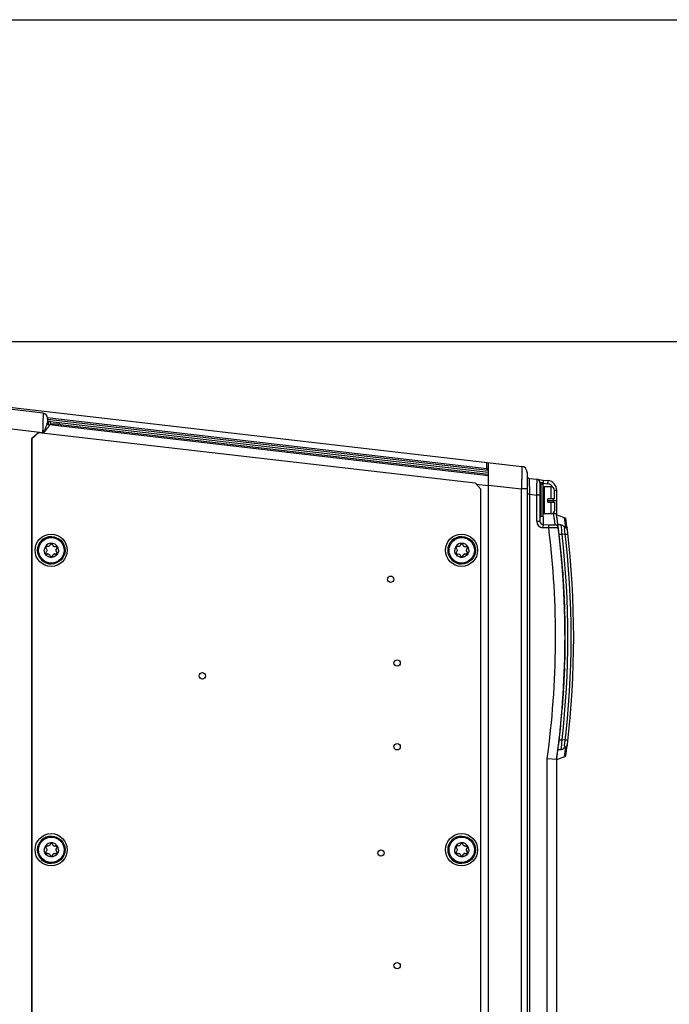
# Model space of a CAD drawing. Header units: inches. Extents: x 0 to 117, y 0 to 83.
# Tile 21 of 74: x 53 to 61, y 71 to 83. Entities that reach past the tile are written whole.
import ezdxf

# ---------------------------------------------------------------- set-up
doc = ezdxf.new("R2010")
doc.units = ezdxf.units.IN
doc.header["$LTSCALE"] = 6.431102
doc.header["$MEASUREMENT"] = 0
doc.layers.get('0').update_dxf_attribs({"linetype": 'CONTINUOUS'})

msp = doc.modelspace()

# ---------------------------------------------------------------- linework, layer by layer
at = {"color": 7, "linetype": 'CONTINUOUS'}
for p, q in [((0, 82.6772), (116.9291, 82.6772)), ((112.7953, 78.7402), (4.1339, 78.7402)), ((52.7284, 77.9486), (59.0633, 77.2157)), ((53.208, 77.8656), (52.7593, 77.9207)), ((53.2541, 77.807), (53.2599, 77.807)), ((53.2595, 77.8111), (58.6363, 77.189)), ((53.2599, 77.807), (53.2599, 77.7525)), ((58.6504, 77.1634), (53.2599, 77.7871)), ((52.7564, 77.6836), (53.2018, 77.6289)), ((53.2599, 77.7692), (58.6536, 77.1451)), ((53.2717, 77.7642), (53.2717, 77.7284)), ((53.2992, 77.7642), (53.2717, 77.7642)), ((58.6536, 77.1007), (53.2877, 77.7216)), ((53.2877, 77.7213), (53.2877, 77.7216)), ((53.2992, 77.7209), (53.2992, 77.7642)), ((53.2992, 77.741), (53.3714, 77.7327)), ((53.311, 77.7327), (53.311, 77.7189)), ((53.3977, 77.7327), (53.311, 77.7327)), ((53.3977, 77.7089), (53.3977, 77.7327)), ((53.4174, 77.7273), (58.6536, 77.1215)), ((53.1556, 77.6316), (53.0678, 77.5534)), ((53.0678, 77.5534), (53.0678, 63.723)), ((53.0678, 77.5534), (53.0692, 77.5534)), ((53.0692, 77.5534), (53.1569, 77.6316)), ((53.0692, 77.5534), (53.0692, 63.723)), ((53.1556, 77.6316), (53.1569, 77.6316)), ((53.1569, 77.6316), (58.4908, 77.0144)), ((53.2018, 77.6264), (53.2018, 77.6289)), ((53.2107, 77.6289), (53.2018, 77.6289)), ((53.2107, 77.6289), (53.2089, 77.6256)), ((58.6363, 77.189), (58.6363, 77.2651)), ((58.6536, 77.1862), (58.6494, 77.1873)), ((58.6536, 64.0133), (58.6536, 77.2631)), ((59.126, 77.1453), (59.126, 64.1311)), ((59.1539, 77.0681), (59.2486, 77.0571)), ((59.1539, 77.0681), (59.1569, 76.8739)), ((59.2486, 77.0571), (59.3246, 77.0483)), ((58.4908, 77.0144), (58.5604, 76.9361)), ((58.5041, 76.9994), (58.6536, 76.9821)), ((58.5604, 64.3402), (58.5604, 76.9361)), ((58.6536, 76.9868), (59.0576, 76.94)), ((59.0576, 64.3364), (59.0576, 76.94)), ((59.126, 76.94), (59.0576, 76.94)), ((59.1275, 76.9528), (59.126, 76.953)), ((59.2835, 77.018), (59.2835, 76.5447)), ((59.2953, 76.9964), (59.2953, 76.6027)), ((59.3229, 76.9964), (59.2953, 76.9964)), ((59.3215, 77.0092), (59.3215, 76.9964)), ((59.3215, 77.0092), (59.3809, 77.0023)), ((59.3229, 76.6027), (59.3229, 76.9964)), ((59.3246, 77.0483), (59.384, 77.0414)), ((59.3347, 76.9649), (59.3347, 76.6342)), ((59.4213, 76.9649), (59.3347, 76.9649)), ((59.4213, 76.8193), (59.4213, 76.9649)), ((59.1569, 76.8739), (59.126, 76.8739)), ((59.1569, 76.8739), (59.1569, 64.4025)), ((59.1569, 76.8739), (59.2448, 76.8637)), ((59.2448, 76.5447), (59.2448, 76.8637)), ((59.2835, 76.8637), (59.2448, 76.8637)), ((59.3819, 76.7799), (59.3819, 76.8193)), ((59.4606, 76.8193), (59.3819, 76.8193)), ((59.4506, 76.7799), (59.4506, 76.8193)), ((59.4606, 76.8193), (59.4606, 76.9256)), ((59.4606, 76.9241), (59.4886, 76.9241)), ((59.4886, 76.6225), (59.4886, 76.9241)), ((59.3819, 76.7996), (59.4886, 76.7996)), ((59.3819, 76.7799), (59.4606, 76.7799)), ((59.4213, 76.6342), (59.4213, 76.7799)), ((59.4606, 76.7799), (59.4606, 76.6736)), ((59.3229, 76.6027), (59.2953, 76.6027)), ((59.3215, 76.6027), (59.3215, 76.5054)), ((59.4213, 76.6342), (59.3347, 76.6342)), ((59.4506, 76.6407), (59.4506, 76.6473)), ((59.4885, 76.6232), (59.4877, 76.626)), ((59.4956, 76.5701), (59.4885, 76.6232)), ((59.4885, 76.6226), (59.4885, 76.6232)), ((59.4886, 76.6225), (59.6013, 76.5814)), ((59.5021, 76.5203), (59.4956, 76.5701)), ((59.2448, 76.5447), (59.2835, 76.5447)), ((59.3922, 76.4635), (59.3208, 76.466)), ((59.3215, 76.5054), (59.4712, 76.5001)), ((59.5089, 76.4656), (59.3922, 76.4635)), ((59.3929, 76.5004), (59.4642, 76.5004)), ((59.5046, 76.5008), (59.5021, 76.5203)), ((59.5452, 76.4999), (59.5047, 76.4999)), ((59.601, 76.4684), (59.5831, 76.4686)), ((59.6082, 76.4639), (59.6108, 76.4602)), ((59.6082, 76.4639), (59.6108, 76.4602)), ((59.6108, 76.4602), (59.6134, 76.4559)), ((59.5545, 76.3823), (59.5183, 76.3823)), ((59.5936, 76.3867), (59.5545, 76.3823)), ((59.6258, 76.3823), (59.5941, 76.3823)), ((59.6188, 76.4424), (59.619, 76.4408)), ((59.619, 76.4408), (59.6191, 76.4394)), ((53.2549, 76.236), (53.2549, 76.236)), ((53.3238, 76.2552), (53.3227, 76.2552)), ((53.3626, 76.236), (53.3626, 76.236)), ((58.2738, 76.236), (58.2738, 76.236)), ((58.3428, 76.2552), (58.3416, 76.2552)), ((58.3815, 76.236), (58.3815, 76.236)), ((53.2549, 76.1427), (53.2549, 76.1427)), ((53.3238, 76.1235), (53.3227, 76.1235)), ((53.3626, 76.1427), (53.3626, 76.1427)), ((58.2738, 76.1427), (58.2738, 76.1427)), ((58.3428, 76.1235), (58.3416, 76.1235)), ((58.3815, 76.1427), (58.3815, 76.1427)), ((59.5597, 75.9974), (59.5557, 75.9974)), ((59.5585, 75.9614), (59.5625, 75.9614)), ((59.562, 75.9147), (59.5659, 75.9147)), ((59.5645, 75.8787), (59.5684, 75.8787)), ((59.5659, 75.8585), (59.5698, 75.8585)), ((59.5685, 75.8178), (59.5724, 75.8178)), ((59.5753, 75.7702), (59.5714, 75.7702)), ((59.5776, 75.7294), (59.5737, 75.7294)), ((59.574, 75.7245), (59.5779, 75.7245)), ((59.5798, 75.6889), (59.5758, 75.6889)), ((59.5763, 75.6791), (59.5803, 75.6791)), ((59.5782, 75.6397), (59.5822, 75.6397)), ((59.5787, 75.6301), (59.5826, 75.6301)), ((59.5803, 75.5924), (59.5843, 75.5924)), ((59.5849, 75.577), (59.581, 75.577)), ((59.5854, 75.5642), (59.5815, 75.5642)), ((59.5872, 75.5173), (59.5833, 75.5173)), ((59.589, 75.4639), (59.585, 75.4639)), ((59.5872, 75.3823), (59.5912, 75.3823)), ((59.5876, 75.3638), (59.5916, 75.3638)), ((59.5925, 75.3163), (59.5886, 75.3163)), ((59.5931, 75.2762), (59.5892, 75.2762)), ((59.5933, 75.2596), (59.5894, 75.2596)), ((59.5934, 75.2534), (59.5895, 75.2534)), ((59.5936, 75.2345), (59.5897, 75.2345)), ((59.5937, 75.2253), (59.5898, 75.2253)), ((59.5939, 75.2003), (59.59, 75.2003)), ((59.594, 75.1717), (59.5901, 75.1717)), ((59.5941, 75.1684), (59.5901, 75.1684)), ((59.5941, 75.1667), (59.5901, 75.1667)), ((59.5941, 75.1341), (59.5902, 75.1341)), ((59.5941, 75.1667), (59.594, 75.1717)), ((59.5895, 75.005), (59.5935, 75.005)), ((59.5937, 75.0264), (59.5897, 75.0264)), ((59.5938, 75.0387), (59.5899, 75.0387)), ((59.594, 75.0728), (59.5901, 75.0728)), ((59.5941, 75.1195), (59.5902, 75.1195)), ((59.5902, 75.1073), (59.5941, 75.1073)), ((59.5918, 74.8991), (59.5879, 74.8991)), ((59.5924, 74.9326), (59.5885, 74.9326)), ((59.5926, 74.9448), (59.5887, 74.9448)), ((59.5926, 74.942), (59.5887, 74.942)), ((59.5891, 74.9718), (59.5931, 74.9718)), ((59.5891, 74.7947), (59.5852, 74.7947)), ((59.5866, 74.8439), (59.5905, 74.8439)), ((59.5908, 74.8558), (59.5869, 74.8558)), ((59.5909, 74.8611), (59.587, 74.8611)), ((59.5913, 74.8763), (59.5874, 74.8763)), ((59.5798, 74.6472), (59.5837, 74.6472)), ((59.5817, 74.6939), (59.5856, 74.6939)), ((59.5839, 74.7542), (59.5879, 74.7542)), ((59.5737, 74.5244), (59.5777, 74.5244)), ((59.5747, 74.5426), (59.5787, 74.5426)), ((59.575, 74.5479), (59.5789, 74.5479)), ((59.576, 74.5674), (59.58, 74.5674)), ((59.5763, 74.5737), (59.5803, 74.5737)), ((59.578, 74.6069), (59.5819, 74.6069)), ((59.5792, 74.6339), (59.5831, 74.6339)), ((59.5688, 74.4398), (59.5727, 74.4398)), ((59.5747, 74.4727), (59.5708, 74.4727)), ((59.5719, 74.4912), (59.5758, 74.4912)), ((59.5632, 74.3011), (59.5593, 74.3011)), ((59.5662, 74.3416), (59.5622, 74.3416)), ((59.567, 74.3527), (59.563, 74.3527)), ((59.568, 74.3672), (59.564, 74.3672)), ((59.5663, 74.4002), (59.5702, 74.4002)), ((59.5597, 74.2555), (59.5557, 74.2555)), ((59.5597, 74.2552), (59.5557, 74.2552)), ((59.5607, 74.2685), (59.5568, 74.2685)), ((59.5597, 74.2555), (59.5597, 74.2552)), ((59.5183, 73.8705), (59.5545, 73.8705)), ((59.5936, 73.866), (59.5545, 73.8705)), ((59.5941, 73.8705), (59.6258, 73.8705)), ((59.6185, 73.8089), (59.6171, 73.8043)), ((59.6186, 73.8092), (59.6172, 73.8044)), ((59.619, 73.8119), (59.6188, 73.8104)), ((59.6191, 73.8133), (59.619, 73.8119)), ((59.5047, 73.7529), (59.5452, 73.7529)), ((59.5831, 73.7842), (59.601, 73.7844)), ((59.611, 73.7929), (59.6082, 73.7889)), ((59.611, 73.7929), (59.6082, 73.7889)), ((59.6134, 73.7967), (59.611, 73.7929)), ((59.3725, 64.8113), (59.3725, 73.6384)), ((59.4886, 73.6303), (59.3725, 73.6384)), ((59.4886, 73.6303), (59.6013, 73.6713)), ((59.4886, 64.3523), (59.4886, 73.6303)), ((53.2549, 72.5746), (53.2549, 72.5746)), ((53.2549, 72.4813), (53.2549, 72.4813)), ((53.3238, 72.5938), (53.3227, 72.5938)), ((53.3626, 72.5746), (53.3626, 72.5746)), ((53.3626, 72.4813), (53.3626, 72.4813)), ((58.2738, 72.5746), (58.2738, 72.5746)), ((58.2738, 72.4813), (58.2738, 72.4813)), ((58.3428, 72.5938), (58.3416, 72.5938)), ((58.3815, 72.5746), (58.3815, 72.5746)), ((58.3815, 72.4813), (58.3815, 72.4813)), ((53.3238, 72.4621), (53.3227, 72.4621)), ((58.3428, 72.4621), (58.3416, 72.4621))]:
    msp.add_line(p, q, dxfattribs=at)
for centre, radius in [((53.306, 76.1894), 0.1968), ((53.3087, 76.1893), 0.1673), ((53.3089, 76.1893), 0.1555), ((58.325, 76.1893), 0.1968), ((58.3276, 76.1894), 0.1673), ((58.3278, 76.1893), 0.1555), ((57.4582, 75.835), 0.0394), ((57.537, 74.8114), 0.0394), ((55.1554, 74.6539), 0.0394), ((57.537, 73.7878), 0.0394), ((53.306, 72.528), 0.1968), ((58.325, 72.5279), 0.1968), ((53.3087, 72.528), 0.1673), ((53.3089, 72.5279), 0.1555), ((58.3276, 72.5279), 0.1673), ((58.3278, 72.5279), 0.1555), ((57.3402, 72.4886), 0.0394), ((57.537, 71.1106), 0.0394)]:
    msp.add_circle(centre, radius, dxfattribs=at)
for centre, radius, start, end in [((53.2008, 77.807), 0.0591, 0, 83), ((53.2717, 77.7524), 0.0118, 90, 180), ((53.2914, 77.7529), 0.0315, 180, 263.4), ((53.311, 77.7209), 0.0118, 90, 180), ((53.3977, 77.6933), 0.0394, 16.56597, 90), ((53.3997, 77.8468), 0.2885, 229.06409, 230.1822), ((58.6769, 77.1869), 0.0275, 179.14275, 187.43967), ((58.6752, 77.1862), 0.0257, 204.38044, 212.61558), ((59.0551, 77.1453), 0.0709, 0, 83.4), ((58.7147, 77.7189), 0.5592, 263.39523, 263.72412), ((59.1575, 77.0993), 0.0315, 180, 263.4), ((59.2441, 77.018), 0.0394, 360, 83.4), ((59.2953, 76.9846), 0.0118, 90, 180), ((59.3347, 76.9531), 0.0118, 90, 180), ((59.1306, 77.0538), 0.1944, 355.77408, 356.89158), ((59.3719, 76.9241), 0.0787, 26.23255, 83.42196), ((59.3705, 76.9241), 0.1181, 0, 83.4), ((59.4213, 76.9256), 0.0394, 0, 90), ((59.2953, 76.6146), 0.0118, 180, 270), ((59.3347, 76.6461), 0.0118, 180, 270), ((59.4213, 76.6736), 0.0394, 270, 360), ((48.5669, 75.1264), 11.0236, 6.97783, 7.80069), ((48.5664, 75.1194), 11.1168, 6.96968, 7.58628), ((48.5669, 75.1264), 11.1299, 6.79812, 7.51179), ((59.3235, 76.5447), 0.0787, 180.00443, 267.99856), ((59.3229, 76.5447), 0.0394, 180, 268), ((48.5691, 75.1264), 10.9054, 352.1578, 7.04303), ((59.4698, 76.4608), 0.0394, 6.97783, 88), ((48.5669, 75.1264), 11.0236, 352.20007, 6.97783), ((59.4836, 76.5402), 0.0157, 311.53983, 7.37938), ((48.5569, 75.1258), 11.0337, 359.93682, 6.97462), ((48.5681, 75.1265), 11.0225, 6.11537, 6.97777), ((34.9336, 74.5059), 24.6923, 4.35818, 4.63186), ((48.5669, 75.1264), 11.0984, 353.13804, 6.86178), ((59.5074, 76.3922), 0.1237, 31.03144, 33.33873), ((53.3064, 76.1893), 0.1673, 89.99883, 269.99043), ((58.3253, 76.1893), 0.1673, 89.99883, 269.99043), ((48.5669, 75.1264), 11.0591, 353.47922, 6.52078), ((48.5669, 75.1264), 11.1299, 6.7752, 6.79812), ((59.6049, 76.4402), 0.0141, 8.79934, 13.73527), ((48.5669, 75.1264), 11.1299, 353.22481, 6.7752), ((53.3089, 76.1894), 0.0866, 359.99757, 153.73252), ((53.3078, 76.2517), 0.0154, 13.1002, 71.39143), ((53.3921, 76.1893), 0.0273, 133.3518, 226.64815), ((58.3278, 76.1894), 0.0866, 359.99757, 153.73252), ((58.3267, 76.2517), 0.0154, 13.1002, 71.39143), ((58.411, 76.1893), 0.0273, 133.3518, 226.64815), ((48.5588, 75.1259), 11.0318, 359.93589, 6.11323), ((53.267, 76.1172), 0.0273, 89.99664, 106.41313), ((58.2859, 76.1172), 0.0273, 89.99664, 106.41313), ((48.5705, 75.1264), 11.0236, 3.9134, 4.53211), ((48.5705, 75.1264), 11.0236, 3.13587, 3.8082), ((48.5705, 75.1264), 11.0236, 2.42321, 3.11038), ((48.5705, 75.1264), 11.0236, 1.75484, 2.34299), ((48.5705, 75.1264), 11.0236, 0.23553, 1.3302), ((48.5705, 75.1264), 11.0236, 358.59358, 0.0383), ((48.5705, 75.1264), 11.0236, 0.04024, 0.20945), ((48.5569, 75.127), 11.0337, 353.11043, 359.9305), ((48.561, 75.1267), 11.0296, 354.45533, 359.93213), ((48.5705, 75.1264), 11.0236, 358.27575, 358.53163), ((48.5705, 75.1264), 11.0236, 357.43959, 358.06538), ((48.5705, 75.1264), 11.0236, 356.69691, 356.86957), ((48.5705, 75.1264), 11.0236, 356.96448, 357.29886), ((48.5705, 75.1264), 11.0236, 356.05123, 356.60069), ((48.5705, 75.1264), 11.0236, 355.46886, 355.97535), ((48.5661, 75.1265), 11.0245, 353.81102, 354.45373), ((48.5677, 75.1263), 11.0228, 352.19996, 353.81108), ((48.5681, 75.1262), 11.0225, 352.20014, 353.10747), ((37.3213, 75.5594), 22.2972, 355.35284, 355.65592), ((48.5669, 75.1264), 11.1299, 352.48821, 353.20188), ((48.5669, 75.1264), 11.1299, 353.20188, 353.22481), ((59.6049, 73.8125), 0.0141, 346.26338, 351.20038), ((48.5664, 75.1333), 11.1168, 352.41372, 353.03032), ((59.5107, 73.8585), 0.1198, 326.83769, 328.99118), ((53.3064, 72.5279), 0.1673, 89.99883, 269.99043), ((53.3089, 72.528), 0.0866, 359.99757, 153.73252), ((53.3078, 72.5903), 0.0154, 13.1002, 71.39143), ((58.3253, 72.5279), 0.1673, 89.99883, 269.99043), ((58.3278, 72.528), 0.0866, 359.99797, 153.58699), ((58.3267, 72.5903), 0.0154, 13.1002, 71.39143), ((53.267, 72.4558), 0.0273, 89.99664, 106.41313), ((53.3921, 72.5279), 0.0273, 133.3518, 226.64815), ((58.2859, 72.4558), 0.0273, 89.99664, 106.41313), ((58.411, 72.5279), 0.0273, 133.3518, 226.64815)]:
    msp.add_arc(centre, radius, start, end, dxfattribs=at)
for points, knots in [([(53.208, 77.8656), (53.2081, 77.8656), (53.208, 77.865), (53.2081, 77.8643), (53.208, 77.8628), (53.2081, 77.8598), (53.208, 77.8546), (53.2078, 77.8468), (53.2076, 77.8368), (53.2073, 77.8249), (53.207, 77.8111), (53.2064, 77.7893), (53.2056, 77.7585), (53.2045, 77.7181), (53.2032, 77.6744), (53.2023, 77.6442), (53.2018, 77.6289)], [0, 0, 0, 0, 0.0012522, 0.0049098, 0.0109631, 0.0193947, 0.0433178, 0.0765034, 0.118593, 0.1691489, 0.227723, 0.2937281, 0.4452674, 0.6179851, 0.8054798, 1, 1, 1, 1]), ([(53.2107, 77.6289), (53.2186, 77.6411), (53.2314, 77.6658), (53.2464, 77.7007), (53.2547, 77.7268), (53.2587, 77.7433), (53.2599, 77.7498), (53.2599, 77.7525)], [0, 0, 0, 0, 0.3280216, 0.619086, 0.8526201, 0.9394254, 1, 1, 1, 1]), ([(53.2877, 77.7213), (53.2807, 77.7098), (53.2649, 77.6892), (53.2414, 77.6566), (53.2249, 77.6354), (53.2149, 77.6252)], [0, 0, 0, 0, 0.3338655, 0.6460428, 1, 1, 1, 1]), ([(53.2599, 77.7525), (53.2599, 77.745), (53.2656, 77.7296), (53.2803, 77.7221), (53.2877, 77.7213)], [0, 0, 0, 0, 0.499353, 1, 1, 1, 1]), ([(58.6504, 77.1634), (58.6459, 77.1644), (58.6374, 77.1725), (58.6359, 77.1833), (58.6363, 77.189)], [0, 0, 0, 0, 0.4442163, 1, 1, 1, 1]), ([(58.6494, 77.1873), (58.6485, 77.1874), (58.6441, 77.1878), (58.6398, 77.1884), (58.6363, 77.189)], [0, 0, 0, 0, 0.1902375, 1, 1, 1, 1]), ([(59.0633, 77.2157), (59.0634, 77.2156), (59.0634, 77.215), (59.0635, 77.2142), (59.0635, 77.2124), (59.0636, 77.2089), (59.0636, 77.2028), (59.0636, 77.1937), (59.0635, 77.1822), (59.0633, 77.1683), (59.063, 77.1522), (59.0625, 77.1268), (59.0617, 77.091), (59.0605, 77.044), (59.0591, 76.993), (59.0581, 76.9579), (59.0576, 76.94)], [0, 0, 0, 0, 0.0013224, 0.0050088, 0.0110782, 0.0195178, 0.0434396, 0.0766079, 0.1186704, 0.1691947, 0.2277372, 0.2937144, 0.4452159, 0.6179259, 0.8054389, 1, 1, 1, 1]), ([(59.2448, 76.8637), (59.2451, 76.8762), (59.2457, 76.9009), (59.2465, 76.9366), (59.2472, 76.9696), (59.2478, 76.9986), (59.2482, 77.0196), (59.2484, 77.0336), (59.2485, 77.0417), (59.2486, 77.0481), (59.2487, 77.0524), (59.2487, 77.0548), (59.2487, 77.0561), (59.2486, 77.0566), (59.2487, 77.0571), (59.2486, 77.0571)], [0, 0, 0, 0, 0.1942854, 0.3819737, 0.5548077, 0.7063315, 0.8308041, 0.8814139, 0.9235364, 0.9566782, 0.9805908, 0.9890286, 0.9950899, 0.9987527, 1, 1, 1, 1]), ([(59.3215, 77.0092), (59.3167, 77.0104), (59.3097, 77.0119), (59.3007, 77.0139), (59.295, 77.0152), (59.2904, 77.0164), (59.2867, 77.017), (59.285, 77.0178), (59.2835, 77.0177), (59.2835, 77.018)], [0, 0, 0, 0, 0.3803249, 0.5529714, 0.7043634, 0.8291067, 0.9220797, 0.9797909, 1, 1, 1, 1]), ([(59.3245, 77.0395), (59.3243, 77.0374), (59.3235, 77.0273), (59.3224, 77.0172), (59.3215, 77.0092)], [0, 0, 0, 0, 0.2033535, 1, 1, 1, 1]), ([(59.3246, 77.0483), (59.3247, 77.0483), (59.3248, 77.0477), (59.3249, 77.0462), (59.3248, 77.0445), (59.3247, 77.0433)], [0, 0, 0, 0, 0.0722492, 0.2636753, 1, 1, 1, 1]), ([(59.3809, 77.0023), (59.3815, 77.0073), (59.3823, 77.0145), (59.3831, 77.0237), (59.3837, 77.0296), (59.384, 77.0343), (59.3843, 77.0381), (59.3841, 77.0399), (59.3843, 77.0414), (59.384, 77.0414)], [0, 0, 0, 0, 0.3817417, 0.5549056, 0.7061286, 0.8302295, 0.9223738, 0.9794822, 1, 1, 1, 1]), ([(59.4858, 76.6293), (59.4824, 76.6336), (59.4703, 76.6397), (59.4577, 76.6409), (59.4506, 76.6407)], [0, 0, 0, 0, 0.4333744, 1, 1, 1, 1]), ([(59.4712, 76.5001), (59.471, 76.5001), (59.4713, 76.5014), (59.4706, 76.5028), (59.4704, 76.506), (59.4697, 76.5101), (59.469, 76.5154), (59.4677, 76.5248), (59.4656, 76.5392), (59.4627, 76.5595), (59.4592, 76.5836), (59.4551, 76.6111), (59.4522, 76.6305), (59.4506, 76.6407)], [0, 0, 0, 0, 0.0043403, 0.0172255, 0.0385537, 0.0682218, 0.1061263, 0.1521553, 0.2677271, 0.4129512, 0.5856862, 0.7826826, 1, 1, 1, 1]), ([(59.3215, 76.5054), (59.3217, 76.5054), (59.3214, 76.5038), (59.3218, 76.5021), (59.3216, 76.4982), (59.3216, 76.4935), (59.3214, 76.4876), (59.3212, 76.4783), (59.321, 76.471), (59.3208, 76.466)], [0, 0, 0, 0, 0.0196671, 0.0765209, 0.1686414, 0.2928062, 0.4442393, 0.6177917, 1, 1, 1, 1]), ([(59.3922, 76.4635), (59.3924, 76.4685), (59.3926, 76.4758), (59.3929, 76.4851), (59.393, 76.491), (59.393, 76.4957), (59.3932, 76.4996), (59.3928, 76.5013), (59.3932, 76.5029), (59.3929, 76.5029)], [0, 0, 0, 0, 0.3819071, 0.555206, 0.7066562, 0.8309745, 0.9232137, 0.9802412, 1, 1, 1, 1]), ([(59.5452, 76.4999), (59.5542, 76.4998), (59.5722, 76.4928), (59.5808, 76.4766), (59.5831, 76.4686)], [0, 0, 0, 0, 0.5190713, 1, 1, 1, 1]), ([(59.5831, 76.4686), (59.5834, 76.4673), (59.5846, 76.462), (59.5854, 76.4565), (59.5859, 76.4523)], [0, 0, 0, 0, 0.2357103, 1, 1, 1, 1]), ([(59.601, 76.4684), (59.6018, 76.4683), (59.6047, 76.4677), (59.607, 76.4655), (59.6082, 76.4639)], [0, 0, 0, 0, 0.2806203, 1, 1, 1, 1]), ([(59.6153, 76.471), (59.6154, 76.4703), (59.6147, 76.4667), (59.6109, 76.4648), (59.6082, 76.4639)], [0, 0, 0, 0, 0.1892838, 1, 1, 1, 1]), ([(53.2548, 76.236), (53.2509, 76.236), (53.2427, 76.2327), (53.2394, 76.2245), (53.2394, 76.2205)], [0, 0, 0, 0, 0.4949054, 1, 1, 1, 1]), ([(53.2441, 76.2092), (53.2481, 76.2054), (53.2519, 76.1985), (53.2526, 76.1912), (53.2526, 76.1894)], [0, 0, 0, 0, 0.7427203, 1, 1, 1, 1]), ([(53.2936, 76.2552), (53.2922, 76.2495), (53.2853, 76.2385), (53.273, 76.2343), (53.267, 76.2343)], [0, 0, 0, 0, 0.4974107, 1, 1, 1, 1]), ([(53.3088, 76.2671), (53.3054, 76.2671), (53.2984, 76.2647), (53.2944, 76.2585), (53.2936, 76.2552)], [0, 0, 0, 0, 0.5072269, 1, 1, 1, 1]), ([(53.3238, 76.2552), (53.3231, 76.2585), (53.3192, 76.2647), (53.3122, 76.2671), (53.3088, 76.2671)], [0, 0, 0, 0, 0.4925577, 1, 1, 1, 1]), ([(53.3227, 76.2552), (53.324, 76.2496), (53.3308, 76.2385), (53.3431, 76.2343), (53.3493, 76.2343)], [0, 0, 0, 0, 0.487444, 1, 1, 1, 1]), ([(53.3238, 76.2552), (53.3252, 76.2495), (53.3321, 76.2384), (53.3444, 76.2343), (53.3505, 76.2343)], [0, 0, 0, 0, 0.4949492, 1, 1, 1, 1]), ([(53.3782, 76.2205), (53.3782, 76.2245), (53.3749, 76.2327), (53.3666, 76.236), (53.3627, 76.236)], [0, 0, 0, 0, 0.5036392, 1, 1, 1, 1]), ([(53.3722, 76.2092), (53.3709, 76.208), (53.3661, 76.2025), (53.3636, 76.1949), (53.3636, 76.1894)], [0, 0, 0, 0, 0.2395536, 1, 1, 1, 1]), ([(53.3666, 76.2352), (53.3696, 76.2341), (53.3751, 76.2301), (53.3771, 76.2236), (53.3771, 76.2205)], [0, 0, 0, 0, 0.497319, 1, 1, 1, 1]), ([(53.3771, 76.2205), (53.3771, 76.2194), (53.3767, 76.2152), (53.3744, 76.2113), (53.3722, 76.2092)], [0, 0, 0, 0, 0.2614208, 1, 1, 1, 1]), ([(58.2738, 76.236), (58.2698, 76.236), (58.2616, 76.2327), (58.2583, 76.2245), (58.2583, 76.2205)], [0, 0, 0, 0, 0.4949054, 1, 1, 1, 1]), ([(58.2631, 76.2092), (58.267, 76.2054), (58.2708, 76.1985), (58.2715, 76.1912), (58.2715, 76.1894)], [0, 0, 0, 0, 0.7427203, 1, 1, 1, 1]), ([(58.3125, 76.2552), (58.3111, 76.2495), (58.3042, 76.2385), (58.2919, 76.2343), (58.2859, 76.2343)], [0, 0, 0, 0, 0.4974107, 1, 1, 1, 1]), ([(58.3277, 76.2671), (58.3243, 76.2671), (58.3173, 76.2647), (58.3134, 76.2585), (58.3125, 76.2552)], [0, 0, 0, 0, 0.5072269, 1, 1, 1, 1]), ([(58.3428, 76.2552), (58.342, 76.2585), (58.3381, 76.2647), (58.3312, 76.2671), (58.3277, 76.2671)], [0, 0, 0, 0, 0.4925577, 1, 1, 1, 1]), ([(58.3416, 76.2552), (58.343, 76.2496), (58.3497, 76.2385), (58.3621, 76.2343), (58.3682, 76.2343)], [0, 0, 0, 0, 0.487444, 1, 1, 1, 1]), ([(58.3428, 76.2552), (58.3441, 76.2495), (58.351, 76.2384), (58.3634, 76.2343), (58.3694, 76.2343)], [0, 0, 0, 0, 0.4949492, 1, 1, 1, 1]), ([(58.3971, 76.2205), (58.3971, 76.2245), (58.3938, 76.2327), (58.3855, 76.236), (58.3816, 76.236)], [0, 0, 0, 0, 0.5036392, 1, 1, 1, 1]), ([(58.3911, 76.2092), (58.3898, 76.208), (58.385, 76.2025), (58.3825, 76.1949), (58.3825, 76.1894)], [0, 0, 0, 0, 0.2395536, 1, 1, 1, 1]), ([(58.3855, 76.2352), (58.3885, 76.2341), (58.394, 76.2301), (58.396, 76.2236), (58.396, 76.2205)], [0, 0, 0, 0, 0.497319, 1, 1, 1, 1]), ([(58.396, 76.2205), (58.396, 76.2194), (58.3956, 76.2152), (58.3934, 76.2113), (58.3911, 76.2092)], [0, 0, 0, 0, 0.2614208, 1, 1, 1, 1]), ([(53.3955, 76.1894), (53.3955, 76.1702), (53.3817, 76.1306), (53.329, 76.0981), (53.2674, 76.1054), (53.2384, 76.1355), (53.2303, 76.1529)], [0, 0, 0, 0, 0.2502327, 0.5003076, 0.7502529, 1, 1, 1, 1]), ([(53.2394, 76.1583), (53.2394, 76.1543), (53.2427, 76.146), (53.2509, 76.1427), (53.2548, 76.1427)], [0, 0, 0, 0, 0.5054516, 1, 1, 1, 1]), ([(53.2526, 76.1894), (53.2526, 76.1875), (53.2519, 76.1802), (53.2481, 76.1733), (53.2441, 76.1695)], [0, 0, 0, 0, 0.2572487, 1, 1, 1, 1]), ([(53.267, 76.1444), (53.273, 76.1444), (53.2853, 76.1402), (53.2922, 76.1293), (53.2936, 76.1235)], [0, 0, 0, 0, 0.5027619, 1, 1, 1, 1]), ([(53.2936, 76.1235), (53.2944, 76.1202), (53.2984, 76.114), (53.3054, 76.1116), (53.3088, 76.1116)], [0, 0, 0, 0, 0.4928266, 1, 1, 1, 1]), ([(53.3227, 76.1235), (53.322, 76.1205), (53.3185, 76.1145), (53.3121, 76.1119), (53.3088, 76.1116)], [0, 0, 0, 0, 0.4826461, 1, 1, 1, 1]), ([(53.3088, 76.1116), (53.3122, 76.1116), (53.3192, 76.114), (53.3231, 76.1202), (53.3238, 76.1235)], [0, 0, 0, 0, 0.5074936, 1, 1, 1, 1]), ([(53.3456, 76.1442), (53.3401, 76.1435), (53.3296, 76.1386), (53.3239, 76.1286), (53.3227, 76.1235)], [0, 0, 0, 0, 0.5162572, 1, 1, 1, 1]), ([(53.3238, 76.1235), (53.3252, 76.1292), (53.3321, 76.1402), (53.3443, 76.1444), (53.3503, 76.1444)], [0, 0, 0, 0, 0.4954101, 1, 1, 1, 1]), ([(53.3771, 76.1583), (53.3771, 76.1544), (53.374, 76.1465), (53.3664, 76.143), (53.3627, 76.1428)], [0, 0, 0, 0, 0.5067088, 1, 1, 1, 1]), ([(53.3627, 76.1427), (53.3666, 76.1427), (53.3749, 76.146), (53.3782, 76.1543), (53.3782, 76.1583)], [0, 0, 0, 0, 0.4961698, 1, 1, 1, 1]), ([(53.3636, 76.1894), (53.3636, 76.1874), (53.3643, 76.1801), (53.3683, 76.1732), (53.3722, 76.1695)], [0, 0, 0, 0, 0.2651574, 1, 1, 1, 1]), ([(53.3722, 76.1695), (53.3744, 76.1674), (53.3767, 76.1635), (53.3771, 76.1593), (53.3771, 76.1583)], [0, 0, 0, 0, 0.7385133, 1, 1, 1, 1]), ([(58.4144, 76.1894), (58.4144, 76.1702), (58.4007, 76.1306), (58.3479, 76.0981), (58.2864, 76.1054), (58.2574, 76.1355), (58.2492, 76.1529)], [0, 0, 0, 0, 0.2502327, 0.5003076, 0.7502529, 1, 1, 1, 1]), ([(58.2583, 76.1583), (58.2583, 76.1543), (58.2616, 76.146), (58.2699, 76.1427), (58.2738, 76.1427)], [0, 0, 0, 0, 0.5054516, 1, 1, 1, 1]), ([(58.2715, 76.1894), (58.2715, 76.1875), (58.2708, 76.1802), (58.267, 76.1733), (58.2631, 76.1695)], [0, 0, 0, 0, 0.2572487, 1, 1, 1, 1]), ([(58.2859, 76.1444), (58.2919, 76.1444), (58.3042, 76.1402), (58.3111, 76.1293), (58.3125, 76.1235)], [0, 0, 0, 0, 0.5027619, 1, 1, 1, 1]), ([(58.3125, 76.1235), (58.3134, 76.1202), (58.3173, 76.114), (58.3243, 76.1116), (58.3277, 76.1116)], [0, 0, 0, 0, 0.4928266, 1, 1, 1, 1]), ([(58.3277, 76.1116), (58.3312, 76.1116), (58.3381, 76.114), (58.342, 76.1202), (58.3428, 76.1235)], [0, 0, 0, 0, 0.5074936, 1, 1, 1, 1]), ([(58.3416, 76.1235), (58.3409, 76.1205), (58.3375, 76.1145), (58.331, 76.1119), (58.3277, 76.1116)], [0, 0, 0, 0, 0.4826461, 1, 1, 1, 1]), ([(58.3645, 76.1442), (58.359, 76.1435), (58.3485, 76.1386), (58.3428, 76.1286), (58.3416, 76.1235)], [0, 0, 0, 0, 0.5162572, 1, 1, 1, 1]), ([(58.3428, 76.1235), (58.3441, 76.1292), (58.351, 76.1402), (58.3632, 76.1444), (58.3693, 76.1444)], [0, 0, 0, 0, 0.4954101, 1, 1, 1, 1]), ([(58.3816, 76.1427), (58.3855, 76.1427), (58.3938, 76.146), (58.3971, 76.1543), (58.3971, 76.1583)], [0, 0, 0, 0, 0.4961698, 1, 1, 1, 1]), ([(58.396, 76.1583), (58.396, 76.1544), (58.393, 76.1465), (58.3853, 76.143), (58.3816, 76.1428)], [0, 0, 0, 0, 0.5067088, 1, 1, 1, 1]), ([(58.3825, 76.1894), (58.3825, 76.1874), (58.3833, 76.1801), (58.3872, 76.1732), (58.3911, 76.1695)], [0, 0, 0, 0, 0.2651574, 1, 1, 1, 1]), ([(58.3911, 76.1695), (58.3934, 76.1674), (58.3956, 76.1635), (58.396, 76.1593), (58.396, 76.1583)], [0, 0, 0, 0, 0.7385133, 1, 1, 1, 1]), ([(59.5859, 73.8004), (59.5857, 73.7989), (59.585, 73.7935), (59.584, 73.7881), (59.5831, 73.7842)], [0, 0, 0, 0, 0.2641477, 1, 1, 1, 1]), ([(59.5831, 73.7842), (59.5808, 73.7762), (59.5722, 73.7599), (59.5542, 73.7529), (59.5452, 73.7529)], [0, 0, 0, 0, 0.4810012, 1, 1, 1, 1]), ([(59.6082, 73.7889), (59.6078, 73.7883), (59.606, 73.7861), (59.6032, 73.7844), (59.601, 73.7844)], [0, 0, 0, 0, 0.23325, 1, 1, 1, 1]), ([(59.6153, 73.7817), (59.6154, 73.7824), (59.6147, 73.786), (59.6109, 73.7879), (59.6082, 73.7889)], [0, 0, 0, 0, 0.1892855, 1, 1, 1, 1]), ([(53.3088, 72.6057), (53.3054, 72.6057), (53.2984, 72.6033), (53.2944, 72.5971), (53.2936, 72.5938)], [0, 0, 0, 0, 0.5072269, 1, 1, 1, 1]), ([(53.3238, 72.5938), (53.3231, 72.5971), (53.3192, 72.6033), (53.3122, 72.6057), (53.3088, 72.6057)], [0, 0, 0, 0, 0.4925577, 1, 1, 1, 1]), ([(58.3277, 72.6057), (58.3243, 72.6057), (58.3173, 72.6033), (58.3134, 72.5971), (58.3125, 72.5938)], [0, 0, 0, 0, 0.5072269, 1, 1, 1, 1]), ([(58.3428, 72.5938), (58.342, 72.5971), (58.3381, 72.6033), (58.3312, 72.6057), (58.3277, 72.6057)], [0, 0, 0, 0, 0.4925577, 1, 1, 1, 1]), ([(53.3955, 72.5279), (53.3955, 72.5088), (53.3817, 72.4692), (53.329, 72.4367), (53.2674, 72.444), (53.2384, 72.4741), (53.2303, 72.4915)], [0, 0, 0, 0, 0.2502327, 0.5003076, 0.7502529, 1, 1, 1, 1]), ([(53.2548, 72.5746), (53.2509, 72.5746), (53.2427, 72.5713), (53.2394, 72.563), (53.2394, 72.559)], [0, 0, 0, 0, 0.4949054, 1, 1, 1, 1]), ([(53.2394, 72.4968), (53.2394, 72.4928), (53.2427, 72.4846), (53.2509, 72.4813), (53.2548, 72.4813)], [0, 0, 0, 0, 0.5054516, 1, 1, 1, 1]), ([(53.2441, 72.5478), (53.2481, 72.544), (53.2519, 72.5371), (53.2526, 72.5298), (53.2526, 72.5279)], [0, 0, 0, 0, 0.7427203, 1, 1, 1, 1]), ([(53.2526, 72.5279), (53.2526, 72.5261), (53.2519, 72.5188), (53.2481, 72.5119), (53.2441, 72.5081)], [0, 0, 0, 0, 0.2572487, 1, 1, 1, 1]), ([(53.2936, 72.5938), (53.2922, 72.588), (53.2853, 72.5771), (53.273, 72.5729), (53.267, 72.5729)], [0, 0, 0, 0, 0.4974107, 1, 1, 1, 1]), ([(53.267, 72.483), (53.273, 72.483), (53.2853, 72.4788), (53.2922, 72.4678), (53.2936, 72.4621)], [0, 0, 0, 0, 0.5027619, 1, 1, 1, 1]), ([(53.3227, 72.5938), (53.324, 72.5881), (53.3308, 72.5771), (53.3431, 72.5729), (53.3493, 72.5729)], [0, 0, 0, 0, 0.487444, 1, 1, 1, 1]), ([(53.3456, 72.4828), (53.3401, 72.482), (53.3296, 72.4771), (53.3239, 72.4671), (53.3227, 72.4621)], [0, 0, 0, 0, 0.5162572, 1, 1, 1, 1]), ([(53.3238, 72.5938), (53.3252, 72.5881), (53.3321, 72.577), (53.3444, 72.5729), (53.3505, 72.5729)], [0, 0, 0, 0, 0.4949492, 1, 1, 1, 1]), ([(53.3238, 72.4621), (53.3252, 72.4678), (53.3321, 72.4788), (53.3443, 72.483), (53.3503, 72.483)], [0, 0, 0, 0, 0.4954101, 1, 1, 1, 1]), ([(53.3782, 72.559), (53.3782, 72.563), (53.3749, 72.5713), (53.3666, 72.5746), (53.3627, 72.5746)], [0, 0, 0, 0, 0.5036392, 1, 1, 1, 1]), ([(53.3627, 72.4813), (53.3666, 72.4813), (53.3749, 72.4845), (53.3782, 72.4928), (53.3782, 72.4968)], [0, 0, 0, 0, 0.4961698, 1, 1, 1, 1]), ([(53.3771, 72.4968), (53.3771, 72.493), (53.374, 72.4851), (53.3664, 72.4816), (53.3627, 72.4813)], [0, 0, 0, 0, 0.5067088, 1, 1, 1, 1]), ([(53.3722, 72.5478), (53.3709, 72.5466), (53.3661, 72.5411), (53.3636, 72.5335), (53.3636, 72.5279)], [0, 0, 0, 0, 0.2395536, 1, 1, 1, 1]), ([(53.3636, 72.5279), (53.3636, 72.526), (53.3643, 72.5187), (53.3683, 72.5118), (53.3722, 72.5081)], [0, 0, 0, 0, 0.2651574, 1, 1, 1, 1]), ([(53.3666, 72.5737), (53.3696, 72.5727), (53.3751, 72.5687), (53.3771, 72.5622), (53.3771, 72.559)], [0, 0, 0, 0, 0.497319, 1, 1, 1, 1]), ([(53.3771, 72.559), (53.3771, 72.5579), (53.3767, 72.5538), (53.3744, 72.5499), (53.3722, 72.5478)], [0, 0, 0, 0, 0.2614208, 1, 1, 1, 1]), ([(53.3722, 72.5081), (53.3744, 72.506), (53.3767, 72.5021), (53.3771, 72.4979), (53.3771, 72.4968)], [0, 0, 0, 0, 0.7385133, 1, 1, 1, 1]), ([(58.4144, 72.5279), (58.4144, 72.5088), (58.4007, 72.4692), (58.3479, 72.4367), (58.2864, 72.444), (58.2574, 72.4741), (58.2492, 72.4915)], [0, 0, 0, 0, 0.2502327, 0.5003076, 0.7502529, 1, 1, 1, 1]), ([(58.2738, 72.5746), (58.2698, 72.5746), (58.2616, 72.5713), (58.2583, 72.563), (58.2583, 72.559)], [0, 0, 0, 0, 0.4949054, 1, 1, 1, 1]), ([(58.2583, 72.4968), (58.2583, 72.4928), (58.2616, 72.4846), (58.2699, 72.4813), (58.2738, 72.4813)], [0, 0, 0, 0, 0.5054516, 1, 1, 1, 1]), ([(58.2631, 72.5478), (58.267, 72.544), (58.2708, 72.5371), (58.2715, 72.5298), (58.2715, 72.5279)], [0, 0, 0, 0, 0.7427203, 1, 1, 1, 1]), ([(58.2715, 72.5279), (58.2715, 72.5261), (58.2708, 72.5188), (58.267, 72.5119), (58.2631, 72.5081)], [0, 0, 0, 0, 0.2572487, 1, 1, 1, 1]), ([(58.3125, 72.5938), (58.3111, 72.588), (58.3042, 72.5771), (58.2919, 72.5729), (58.2859, 72.5729)], [0, 0, 0, 0, 0.4974107, 1, 1, 1, 1]), ([(58.2859, 72.483), (58.2919, 72.483), (58.3042, 72.4788), (58.3111, 72.4678), (58.3125, 72.4621)], [0, 0, 0, 0, 0.5027619, 1, 1, 1, 1]), ([(58.3416, 72.5938), (58.343, 72.5881), (58.3497, 72.5771), (58.3621, 72.5729), (58.3682, 72.5729)], [0, 0, 0, 0, 0.487444, 1, 1, 1, 1]), ([(58.3645, 72.4828), (58.359, 72.482), (58.3485, 72.4771), (58.3428, 72.4671), (58.3416, 72.4621)], [0, 0, 0, 0, 0.5162572, 1, 1, 1, 1]), ([(58.3428, 72.5938), (58.3441, 72.5881), (58.351, 72.577), (58.3634, 72.5729), (58.3694, 72.5729)], [0, 0, 0, 0, 0.4949492, 1, 1, 1, 1]), ([(58.3428, 72.4621), (58.3441, 72.4678), (58.351, 72.4788), (58.3632, 72.483), (58.3693, 72.483)], [0, 0, 0, 0, 0.4954101, 1, 1, 1, 1]), ([(58.3971, 72.559), (58.3971, 72.563), (58.3938, 72.5713), (58.3855, 72.5746), (58.3816, 72.5746)], [0, 0, 0, 0, 0.5036392, 1, 1, 1, 1]), ([(58.396, 72.4968), (58.396, 72.493), (58.393, 72.4851), (58.3853, 72.4816), (58.3816, 72.4813)], [0, 0, 0, 0, 0.5067088, 1, 1, 1, 1]), ([(58.3816, 72.4813), (58.3855, 72.4813), (58.3938, 72.4845), (58.3971, 72.4928), (58.3971, 72.4968)], [0, 0, 0, 0, 0.4961698, 1, 1, 1, 1]), ([(58.3911, 72.5478), (58.3898, 72.5466), (58.385, 72.5411), (58.3825, 72.5335), (58.3825, 72.5279)], [0, 0, 0, 0, 0.2395536, 1, 1, 1, 1]), ([(58.3825, 72.5279), (58.3825, 72.526), (58.3833, 72.5187), (58.3872, 72.5118), (58.3911, 72.5081)], [0, 0, 0, 0, 0.2651574, 1, 1, 1, 1]), ([(58.3855, 72.5737), (58.3885, 72.5727), (58.394, 72.5687), (58.396, 72.5622), (58.396, 72.559)], [0, 0, 0, 0, 0.497319, 1, 1, 1, 1]), ([(58.396, 72.559), (58.396, 72.5579), (58.3956, 72.5538), (58.3934, 72.5499), (58.3911, 72.5478)], [0, 0, 0, 0, 0.2614208, 1, 1, 1, 1]), ([(58.3911, 72.5081), (58.3934, 72.506), (58.3956, 72.5021), (58.396, 72.4979), (58.396, 72.4968)], [0, 0, 0, 0, 0.7385133, 1, 1, 1, 1]), ([(53.2936, 72.4621), (53.2944, 72.4588), (53.2984, 72.4526), (53.3054, 72.4502), (53.3088, 72.4502)], [0, 0, 0, 0, 0.4928266, 1, 1, 1, 1]), ([(53.3088, 72.4502), (53.3122, 72.4502), (53.3192, 72.4526), (53.3231, 72.4588), (53.3238, 72.4621)], [0, 0, 0, 0, 0.5074936, 1, 1, 1, 1]), ([(53.3227, 72.4621), (53.322, 72.4591), (53.3185, 72.4531), (53.3121, 72.4505), (53.3088, 72.4502)], [0, 0, 0, 0, 0.4826461, 1, 1, 1, 1]), ([(58.3125, 72.4621), (58.3134, 72.4588), (58.3173, 72.4526), (58.3243, 72.4502), (58.3277, 72.4502)], [0, 0, 0, 0, 0.4928266, 1, 1, 1, 1]), ([(58.3416, 72.4621), (58.3409, 72.4591), (58.3375, 72.4531), (58.331, 72.4505), (58.3277, 72.4502)], [0, 0, 0, 0, 0.4826461, 1, 1, 1, 1]), ([(58.3277, 72.4502), (58.3312, 72.4502), (58.3381, 72.4526), (58.342, 72.4588), (58.3428, 72.4621)], [0, 0, 0, 0, 0.5074936, 1, 1, 1, 1])]:
    msp.add_open_spline(points, degree=3, knots=knots, dxfattribs=at)
for points in [[(58.6496, 77.1834), (58.6499, 77.1807), (58.6507, 77.1781), (58.6518, 77.1756)], [(59.4877, 76.626), (59.4872, 76.6272), (59.4865, 76.6283), (59.4858, 76.6293)], [(59.6134, 76.4559), (59.6156, 76.4521), (59.6175, 76.4481), (59.6185, 76.4438)], [(59.6134, 76.4559), (59.6157, 76.4521), (59.6176, 76.4479), (59.6186, 76.4435)], [(53.2312, 76.2277), (53.2254, 76.2159), (53.2223, 76.2025), (53.2223, 76.1894)], [(53.2394, 76.2205), (53.2394, 76.2164), (53.2412, 76.212), (53.2441, 76.2092)], [(53.2593, 76.2354), (53.2578, 76.2358), (53.2563, 76.236), (53.2548, 76.236)], [(53.267, 76.2343), (53.2644, 76.2343), (53.2617, 76.2346), (53.2593, 76.2354)], [(53.3505, 76.2343), (53.3531, 76.2343), (53.3557, 76.2347), (53.3582, 76.2354)], [(53.3627, 76.236), (53.3612, 76.236), (53.3597, 76.2358), (53.3582, 76.2354)], [(53.3733, 76.2092), (53.3763, 76.212), (53.3782, 76.2164), (53.3782, 76.2205)], [(58.2501, 76.2277), (58.2443, 76.2159), (58.2412, 76.2025), (58.2412, 76.1894)], [(58.2583, 76.2205), (58.2583, 76.2164), (58.2601, 76.212), (58.2631, 76.2092)], [(58.2782, 76.2354), (58.2767, 76.2358), (58.2752, 76.236), (58.2738, 76.236)], [(58.2859, 76.2343), (58.2833, 76.2343), (58.2807, 76.2346), (58.2782, 76.2354)], [(58.3694, 76.2343), (58.372, 76.2343), (58.3746, 76.2347), (58.3771, 76.2354)], [(58.3816, 76.236), (58.3801, 76.236), (58.3786, 76.2358), (58.3771, 76.2354)], [(58.3922, 76.2092), (58.3952, 76.212), (58.3971, 76.2164), (58.3971, 76.2205)], [(53.2303, 76.1529), (53.2251, 76.1642), (53.2223, 76.1769), (53.2223, 76.1894)], [(53.2441, 76.1695), (53.2412, 76.1667), (53.2394, 76.1623), (53.2394, 76.1583)], [(53.2548, 76.1427), (53.2563, 76.1427), (53.2578, 76.1429), (53.2593, 76.1433)], [(53.3503, 76.1444), (53.353, 76.1445), (53.3557, 76.1441), (53.3582, 76.1433)], [(53.3582, 76.1433), (53.3597, 76.1429), (53.3612, 76.1427), (53.3627, 76.1427)], [(53.3782, 76.1583), (53.3782, 76.1623), (53.3763, 76.1667), (53.3733, 76.1695)], [(58.2492, 76.1529), (58.244, 76.1642), (58.2412, 76.1769), (58.2412, 76.1894)], [(58.2631, 76.1695), (58.2601, 76.1667), (58.2583, 76.1623), (58.2583, 76.1583)], [(58.2738, 76.1427), (58.2752, 76.1427), (58.2768, 76.1429), (58.2782, 76.1433)], [(58.3693, 76.1444), (58.3719, 76.1445), (58.3746, 76.1441), (58.3771, 76.1433)], [(58.3771, 76.1433), (58.3786, 76.1429), (58.3801, 76.1427), (58.3816, 76.1427)], [(58.3971, 76.1583), (58.3971, 76.1623), (58.3952, 76.1667), (58.3922, 76.1695)], [(59.6172, 73.8044), (59.6162, 73.8017), (59.6149, 73.7992), (59.6134, 73.7967)], [(59.6171, 73.8043), (59.6161, 73.8017), (59.6148, 73.7992), (59.6134, 73.7967)], [(53.2312, 72.5663), (53.2254, 72.5545), (53.2223, 72.5411), (53.2223, 72.5279)], [(53.2303, 72.4915), (53.2251, 72.5027), (53.2223, 72.5155), (53.2223, 72.5279)], [(53.2394, 72.559), (53.2394, 72.555), (53.2412, 72.5506), (53.2441, 72.5478)], [(53.2441, 72.5081), (53.2412, 72.5053), (53.2394, 72.5009), (53.2394, 72.4968)], [(53.2593, 72.574), (53.2578, 72.5744), (53.2563, 72.5746), (53.2548, 72.5746)], [(53.2548, 72.4813), (53.2563, 72.4813), (53.2578, 72.4815), (53.2593, 72.4819)], [(53.267, 72.5729), (53.2644, 72.5729), (53.2617, 72.5732), (53.2593, 72.574)], [(53.3503, 72.483), (53.353, 72.483), (53.3557, 72.4827), (53.3582, 72.4819)], [(53.3505, 72.5729), (53.3531, 72.5729), (53.3557, 72.5732), (53.3582, 72.574)], [(53.3627, 72.5746), (53.3612, 72.5746), (53.3597, 72.5744), (53.3582, 72.574)], [(53.3582, 72.4819), (53.3597, 72.4815), (53.3612, 72.4813), (53.3627, 72.4813)], [(53.3733, 72.5478), (53.3763, 72.5506), (53.3782, 72.555), (53.3782, 72.559)], [(53.3782, 72.4968), (53.3782, 72.5009), (53.3763, 72.5053), (53.3733, 72.5081)], [(58.2502, 72.5665), (58.2444, 72.5547), (58.2412, 72.5411), (58.2412, 72.5279)], [(58.2492, 72.4915), (58.244, 72.5027), (58.2412, 72.5155), (58.2412, 72.5279)], [(58.2583, 72.559), (58.2583, 72.555), (58.2601, 72.5506), (58.2631, 72.5478)], [(58.2631, 72.5081), (58.2601, 72.5053), (58.2583, 72.5009), (58.2583, 72.4968)], [(58.2782, 72.574), (58.2767, 72.5744), (58.2752, 72.5746), (58.2738, 72.5746)], [(58.2738, 72.4813), (58.2752, 72.4813), (58.2768, 72.4815), (58.2782, 72.4819)], [(58.2859, 72.5729), (58.2833, 72.5729), (58.2807, 72.5732), (58.2782, 72.574)], [(58.3693, 72.483), (58.3719, 72.483), (58.3746, 72.4827), (58.3771, 72.4819)], [(58.3694, 72.5729), (58.372, 72.5729), (58.3746, 72.5732), (58.3771, 72.574)], [(58.3816, 72.5746), (58.3801, 72.5746), (58.3786, 72.5744), (58.3771, 72.574)], [(58.3771, 72.4819), (58.3786, 72.4815), (58.3801, 72.4813), (58.3816, 72.4813)], [(58.3922, 72.5478), (58.3952, 72.5506), (58.3971, 72.555), (58.3971, 72.559)], [(58.3971, 72.4968), (58.3971, 72.5009), (58.3952, 72.5053), (58.3922, 72.5081)]]:
    msp.add_open_spline(points, degree=3, dxfattribs=at)

doc.saveas('drawing.dxf')
